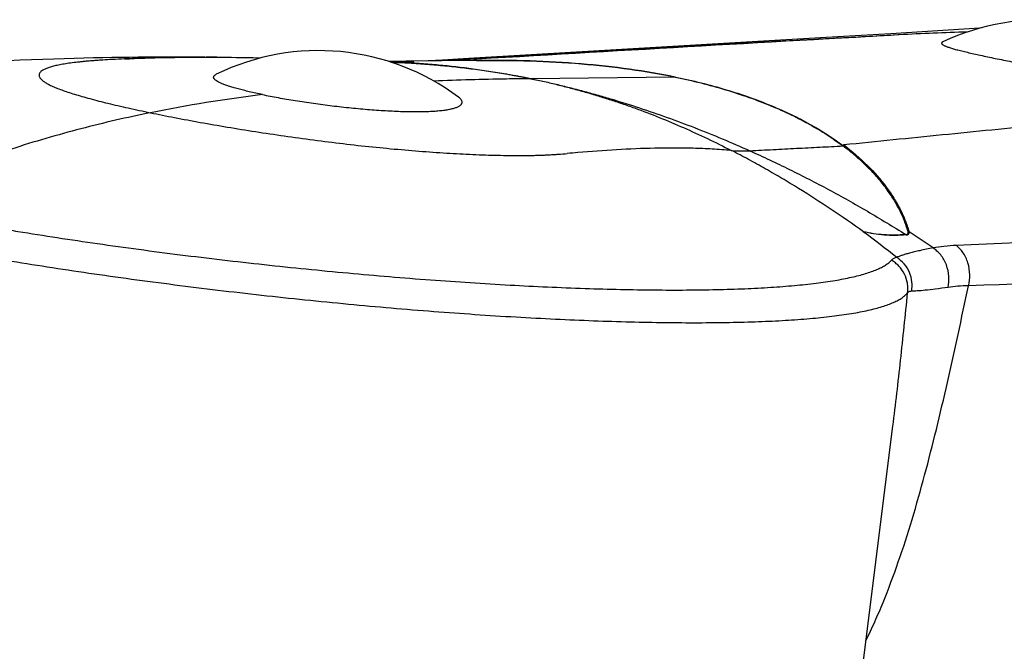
# Model space of a CAD drawing. Header units: millimetres. Extents: x 1 to 611, y -14 to 521.
# Tile 4 of 39: x 18 to 52, y 105 to 126. Entities that reach past the tile are written whole.
import ezdxf

# ---------------------------------------------------------------- set-up
doc = ezdxf.new("R2010")
doc.units = ezdxf.units.MM
doc.header["$LTSCALE"] = 23.1
doc.layers.get('0').update_dxf_attribs({"linetype": 'CONTINUOUS'})

msp = doc.modelspace()

# ---------------------------------------------------------------- linework, layer by layer
at = {"color": 7, "linetype": 'CONTINUOUS'}
for p, q in [((51.072, 126.129), (48.034, 125.943)), ((45.614, 125.798), (43.273, 125.66)), ((38.797, 125.397), (35.686, 125.215)), ((43.273, 125.66), (38.797, 125.397)), ((24.497, 125.137), (24.103, 125.138)), ((24.497, 125.137), (24.539, 125.136)), ((25.034, 125.126), (24.497, 125.131)), ((30.901, 124.967), (30.876, 124.968)), ((45.904, 94.992), (48.101, 112.477))]:
    msp.add_line(p, q, dxfattribs=at)
at = {"color": 9, "linetype": 'CONTINUOUS'}
for p, q in [((48.32, 125.902), (48.269, 125.899)), ((33.82, 125.025), (33.829, 125.025)), ((33.829, 125.025), (33.847, 125.025)), ((30.858, 124.974), (30.901, 124.973)), ((40.634, 124.453), (35.677, 124.399)), ((42.551, 121.935), (42.565, 121.934)), ((42.553, 121.94), (42.565, 121.934))]:
    msp.add_line(p, q, dxfattribs=at)
at = {"color": 7, "linetype": 'CONTINUOUS'}
for points in [[(48.034, 125.943), (46.81, 125.869), (45.614, 125.798)], [(24.103, 125.138), (23.847, 125.139), (23.587, 125.139), (23.322, 125.139), (23.051, 125.138), (22.774, 125.137), (22.492, 125.135), (22.204, 125.133), (21.909, 125.13), (21.609, 125.126), (21.302, 125.121), (20.99, 125.116), (20.67, 125.11), (20.345, 125.102), (20.01, 125.094), (19.665, 125.084), (19.308, 125.074), (18.933, 125.061), (18.546, 125.047), (18.144, 125.03), (17.743, 125.013)], [(26.391, 125.105), (26.147, 125.11), (25.584, 125.119), (25.034, 125.126)], [(33.847, 125.025), (31.4, 124.997), (30.807, 124.991)], [(35.686, 125.215), (33.739, 125.101), (32.103, 125.005)]]:
    msp.add_lwpolyline(points, dxfattribs=at)
for centre, radius, start, end in [((53.22, 118.423), 8, 53.8457, 115.1745), ((386.384, -5887.128), 6022.525, 93.2183738, 93.3650186), ((28.4, 117.362), 8, 53.1474, 116.0403), ((24.304, 81.954), 43.183, 88.3727, 89.6882), ((34.739, 74.23), 50.842, 92.629, 92.9158), ((35.008, 69.451), 55.628, 93.4402, 94.1499), ((46.634, 121.961), 0.276, 150.2668, 152.0292)]:
    msp.add_arc(centre, radius, start, end, dxfattribs=at)
at = {"color": 9, "linetype": 'CONTINUOUS'}
for centre, radius, start, end in [((53.28, 35.349), 90.689, 91.66086, 93.13516), ((24.513, 63.93), 61.21, 92.59487, 92.99707), ((34.383, 79.849), 45.18, 90.7133, 90.8306), ((40.63, 124.835), 0.382, 270.6329, 273.5), ((32.746, 73.004), 51.235, 97.0393, 101.3908), ((41.214, 77.221), 44.814, 95.0152, 95.4857), ((14.51, 75.651), 54.343, 51.6432, 53.1692), ((49.014, 119.737), 0.833, 235.6673, 237.2548), ((48.949, 120.096), 0.992, 250.6312, 252.7494), ((15.334, 69.295), 59.964, 55.29259, 56.24227)]:
    msp.add_arc(centre, radius, start, end, dxfattribs=at)
at = {"color": 7, "linetype": 'CONTINUOUS'}
for points, knots in [([(48.269, 125.899), (47.608, 125.862), (46.287, 125.79), (44.304, 125.683), (42.321, 125.575), (40.339, 125.465), (38.356, 125.354), (36.373, 125.243), (34.39, 125.132), (33.068, 125.057), (32.407, 125.018)], [0, 0, 0, 0, 0.124985, 0.249963, 0.374946, 0.499943, 0.624949, 0.749957, 0.874968, 1, 1, 1, 1]), ([(49.817, 125.663), (49.81, 125.66), (49.796, 125.652), (49.78, 125.639), (49.773, 125.627), (49.771, 125.617), (49.772, 125.607), (49.778, 125.593), (49.793, 125.578), (49.814, 125.563), (49.842, 125.546), (49.876, 125.529), (49.934, 125.504), (50.023, 125.472), (50.149, 125.433), (50.298, 125.392), (50.469, 125.348), (50.738, 125.283), (51.121, 125.197), (51.629, 125.09), (52.195, 124.978), (52.805, 124.863), (53.448, 124.75), (54.109, 124.641), (54.772, 124.544), (55.421, 124.462), (55.945, 124.41), (56.343, 124.383), (56.576, 124.372), (56.755, 124.366), (56.882, 124.365), (57.004, 124.365), (57.083, 124.366), (57.122, 124.367)], [0, 0, 0, 0, 0.003379, 0.006005, 0.00807, 0.009007, 0.009953, 0.01208, 0.014783, 0.018216, 0.022441, 0.027485, 0.033355, 0.047554, 0.06496, 0.08545, 0.108879, 0.135088, 0.195176, 0.264309, 0.340993, 0.423633, 0.510499, 0.599687, 0.689082, 0.776346, 0.858955, 0.897703, 0.934318, 0.951732, 0.968496, 0.984593, 1, 1, 1, 1]), ([(21.741, 125.077), (22.201, 125.098), (23.119, 125.13), (24.038, 125.139), (24.497, 125.137)], [0, 0, 0, 0, 0.500844, 1, 1, 1, 1]), ([(24.497, 125.131), (24.038, 125.134), (23.35, 125.129), (22.431, 125.105), (21.972, 125.088), (21.741, 125.077)], [0, 0, 0, 0, 0.499115, 0.749332, 1, 1, 1, 1]), ([(32.407, 125.018), (32.406, 125.018), (32.403, 125.014), (32.399, 125.011), (32.397, 125.008)], [0, 0, 0, 0, 0.244105, 1, 1, 1, 1]), ([(26.467, 123.853), (26.318, 123.884), (26.101, 123.931), (25.823, 123.999), (25.638, 124.047), (25.468, 124.096), (25.317, 124.143), (25.183, 124.19), (25.069, 124.235), (24.973, 124.279), (24.907, 124.317), (24.865, 124.347), (24.84, 124.367), (24.821, 124.387), (24.806, 124.407), (24.797, 124.427), (24.794, 124.447), (24.796, 124.466), (24.804, 124.484), (24.817, 124.502), (24.844, 124.526), (24.869, 124.541), (24.888, 124.55)], [0, 0, 0, 0, 0.233831, 0.339976, 0.438288, 0.528328, 0.609702, 0.682071, 0.745165, 0.798814, 0.842996, 0.861613, 0.877999, 0.892284, 0.90468, 0.915529, 0.925347, 0.934833, 0.944766, 0.95583, 0.968529, 1, 1, 1, 1]), ([(26.467, 123.853), (26.647, 123.816), (27.022, 123.744), (27.606, 123.644), (28.224, 123.552), (28.863, 123.468), (29.509, 123.396), (30.146, 123.338), (30.76, 123.296), (31.336, 123.271), (31.786, 123.267), (32.115, 123.274), (32.336, 123.284), (32.537, 123.3), (32.717, 123.32), (32.876, 123.346), (33.011, 123.376), (33.123, 123.41), (33.2, 123.444), (33.248, 123.474), (33.275, 123.496), (33.297, 123.52), (33.312, 123.544), (33.32, 123.57), (33.322, 123.596), (33.317, 123.624), (33.305, 123.651), (33.287, 123.679), (33.253, 123.719), (33.221, 123.746), (33.198, 123.763)], [0, 0, 0, 0, 0.076354, 0.159088, 0.246432, 0.336494, 0.427283, 0.516741, 0.602787, 0.68337, 0.756532, 0.789766, 0.820497, 0.848543, 0.873753, 0.896005, 0.915217, 0.931368, 0.944527, 0.950054, 0.954944, 0.95928, 0.963184, 0.966821, 0.970397, 0.974122, 0.978184, 0.982722, 0.987834, 1, 1, 1, 1]), ([(59.963, 123.475), (59.399, 123.419), (58.27, 123.308), (56.576, 123.141), (54.882, 122.974), (53.189, 122.806), (51.495, 122.636), (49.801, 122.467), (48.107, 122.297), (46.978, 122.183), (46.413, 122.125)], [0, 0, 0, 0, 0.124977, 0.249943, 0.374917, 0.499913, 0.624921, 0.749932, 0.874949, 1, 1, 1, 1]), ([(42.551, 121.935), (42.443, 121.945), (42.227, 121.963), (41.793, 121.992), (41.249, 122.014), (40.594, 122.022), (39.717, 122.012), (38.617, 121.967), (37.737, 121.902), (37.296, 121.863)], [0, 0, 0, 0, 0.061782, 0.123652, 0.247685, 0.372125, 0.496962, 0.747757, 1, 1, 1, 1]), ([(48.62, 119.16), (48.608, 119.192), (48.586, 119.255), (48.555, 119.351), (48.524, 119.446), (48.489, 119.54), (48.449, 119.635), (48.407, 119.73), (48.362, 119.825), (48.298, 119.952), (48.213, 120.111), (48.1, 120.299), (47.976, 120.486), (47.842, 120.673), (47.697, 120.858), (47.487, 121.105), (47.198, 121.408), (46.814, 121.76), (46.536, 121.982), (46.39, 122.091)], [0, 0, 0, 0, 0.027317, 0.053907, 0.080364, 0.107247, 0.134678, 0.162513, 0.190596, 0.21887, 0.276204, 0.334859, 0.394827, 0.456108, 0.518773, 0.582886, 0.715572, 0.854438, 1, 1, 1, 1]), ([(46.402, 122.111), (46.402, 122.11), (46.399, 122.106), (46.396, 122.101), (46.394, 122.098)], [0, 0, 0, 0, 0.245662, 1, 1, 1, 1]), ([(46.413, 122.125), (46.412, 122.124), (46.408, 122.119), (46.405, 122.115), (46.402, 122.111)], [0, 0, 0, 0, 0.240394, 1, 1, 1, 1]), ([(46.413, 122.125), (46.699, 121.909), (47.222, 121.461), (47.778, 120.829), (48.133, 120.311), (48.351, 119.927), (48.526, 119.541), (48.617, 119.279), (48.654, 119.149)], [0, 0, 0, 0, 0.283878, 0.543157, 0.664498, 0.780747, 0.892426, 1, 1, 1, 1])]:
    msp.add_open_spline(points, degree=3, knots=knots, dxfattribs=at)
at = {"color": 9, "linetype": 'CONTINUOUS'}
for points, knots in [([(21.312, 125.056), (21.206, 125.05), (21.047, 125.041), (20.837, 125.027), (20.683, 125.016), (20.534, 125.004), (20.393, 124.992), (20.258, 124.978), (20.09, 124.96), (19.893, 124.936), (19.675, 124.903), (19.48, 124.868), (19.309, 124.83), (19.163, 124.788), (19.041, 124.744), (18.945, 124.697), (18.881, 124.653), (18.845, 124.616), (18.825, 124.588), (18.812, 124.56), (18.806, 124.531), (18.807, 124.501), (18.814, 124.471), (18.828, 124.441), (18.857, 124.398), (18.911, 124.343), (18.998, 124.28), (19.109, 124.215), (19.245, 124.149), (19.405, 124.08), (19.59, 124.009), (19.798, 123.937), (20.029, 123.863), (20.283, 123.788), (20.665, 123.681), (21.193, 123.547), (21.884, 123.387), (22.372, 123.283), (22.627, 123.23)], [0, 0, 0, 0, 0.047405, 0.070777, 0.093779, 0.115958, 0.13689, 0.156886, 0.176172, 0.212264, 0.24501, 0.27436, 0.300285, 0.322781, 0.341893, 0.357732, 0.370544, 0.375971, 0.380867, 0.385374, 0.38967, 0.393962, 0.398457, 0.403334, 0.408734, 0.421476, 0.437225, 0.456239, 0.478644, 0.504489, 0.533776, 0.56647, 0.602511, 0.641824, 0.684322, 0.778465, 0.884044, 1, 1, 1, 1]), ([(33.847, 125.025), (34.452, 125.032), (35.642, 125.022), (37.39, 124.926), (39.056, 124.745), (40.133, 124.561), (40.653, 124.454)], [0, 0, 0, 0, 0.265321, 0.521548, 0.76695, 1, 1, 1, 1]), ([(40.634, 124.453), (40.115, 124.56), (39.041, 124.743), (37.379, 124.924), (35.637, 125.021), (34.451, 125.032), (33.847, 125.025)], [0, 0, 0, 0, 0.233101, 0.478488, 0.734711, 1, 1, 1, 1]), ([(30.901, 124.973), (31.095, 124.967), (31.484, 124.952), (32.07, 124.914), (32.66, 124.863), (33.256, 124.798), (33.755, 124.732), (34.157, 124.673), (34.463, 124.625), (34.77, 124.574), (35.078, 124.519), (35.334, 124.471), (35.534, 124.431), (35.631, 124.41), (35.677, 124.399)], [0, 0, 0, 0, 0.120733, 0.242593, 0.365645, 0.489849, 0.615562, 0.679191, 0.743362, 0.808048, 0.873204, 0.938422, 0.970349, 1, 1, 1, 1]), ([(30.901, 124.967), (31.105, 124.959), (31.512, 124.939), (32.121, 124.897), (32.726, 124.844), (33.327, 124.78), (33.825, 124.716), (34.222, 124.658), (34.519, 124.613), (34.815, 124.564), (35.062, 124.521), (35.258, 124.485), (35.403, 124.457), (35.542, 124.429), (35.633, 124.409), (35.677, 124.399)], [0, 0, 0, 0, 0.127287, 0.254042, 0.380126, 0.505491, 0.630476, 0.692942, 0.755391, 0.817812, 0.880136, 0.911221, 0.942046, 0.972059, 1, 1, 1, 1]), ([(35.677, 124.399), (35.4, 124.396), (34.292, 124.38), (33.183, 124.351), (32.351, 124.317)], [0, 0, 0, 0, 0.249183, 1, 1, 1, 1]), ([(35.677, 124.399), (35.835, 124.37), (36.143, 124.303), (36.598, 124.194), (37.045, 124.079), (37.489, 123.957), (37.931, 123.828), (38.37, 123.69), (38.805, 123.546), (39.379, 123.344), (40.086, 123.074), (40.922, 122.723), (41.745, 122.346), (42.285, 122.078), (42.553, 121.94)], [0, 0, 0, 0, 0.065865, 0.128875, 0.191757, 0.254656, 0.317573, 0.380386, 0.442964, 0.505294, 0.629477, 0.753154, 0.87658, 1, 1, 1, 1]), ([(35.677, 124.399), (35.758, 124.384), (35.916, 124.352), (36.15, 124.301), (36.379, 124.248), (36.684, 124.176), (37.068, 124.08), (37.531, 123.959), (37.997, 123.83), (38.624, 123.647), (39.411, 123.4), (40.356, 123.075), (41.303, 122.721), (42.251, 122.338), (42.879, 122.066), (43.193, 121.925)], [0, 0, 0, 0, 0.031355, 0.061011, 0.0905, 0.120077, 0.179742, 0.240117, 0.301184, 0.362802, 0.487235, 0.613237, 0.740741, 0.869691, 1, 1, 1, 1]), ([(40.634, 124.453), (40.931, 124.392), (41.51, 124.26), (42.353, 124.029), (43.15, 123.769), (43.9, 123.483), (44.599, 123.171), (45.247, 122.836), (45.843, 122.479), (46.214, 122.222), (46.39, 122.091)], [0, 0, 0, 0, 0.144926, 0.284312, 0.418005, 0.545902, 0.667983, 0.784302, 0.894933, 1, 1, 1, 1]), ([(40.653, 124.454), (41.233, 124.334), (42.08, 124.124), (43.162, 123.773), (43.909, 123.488), (44.608, 123.178), (45.45, 122.744), (46.036, 122.371), (46.397, 122.102)], [0, 0, 0, 0, 0.28405, 0.417725, 0.545663, 0.667805, 0.784184, 1, 1, 1, 1]), ([(22.627, 123.23), (21.827, 123.068), (20.224, 122.699), (17.833, 122.002), (15.443, 121.14), (13.875, 120.455), (13.095, 120.082)], [0, 0, 0, 0, 0.243292, 0.49026, 0.742032, 1, 1, 1, 1]), ([(22.627, 123.23), (22.903, 123.173), (23.472, 123.06), (24.352, 122.896), (25.277, 122.736), (26.238, 122.58), (27.225, 122.433), (28.228, 122.294), (29.236, 122.167), (30.239, 122.056), (31.227, 121.962), (32.19, 121.885), (33.117, 121.825), (33.863, 121.791), (34.435, 121.773), (34.842, 121.764), (35.234, 121.761), (35.55, 121.763), (35.794, 121.768), (35.971, 121.772), (36.142, 121.778), (36.306, 121.787), (36.466, 121.797), (36.673, 121.812), (36.827, 121.822), (36.93, 121.83)], [0, 0, 0, 0, 0.058612, 0.120934, 0.186331, 0.254126, 0.323626, 0.394114, 0.464869, 0.535167, 0.604293, 0.671542, 0.736229, 0.797701, 0.827037, 0.855344, 0.88255, 0.908591, 0.921153, 0.933441, 0.945351, 0.956741, 0.967773, 0.978625, 1, 1, 1, 1]), ([(43.193, 121.924), (43.46, 121.939), (43.993, 121.968), (44.792, 122.01), (45.591, 122.05), (46.124, 122.077), (46.39, 122.091)], [0, 0, 0, 0, 0.250104, 0.500131, 0.750065, 1, 1, 1, 1]), ([(116.968, 121.959), (111.431, 121.661), (100.342, 121.078), (78.109, 119.96), (61.413, 119.176), (50.267, 118.675)], [0, 0, 0, 0, 0.249118, 0.498818, 1, 1, 1, 1]), ([(47.087, 119.148), (46.723, 119.409), (45.99, 119.917), (45.054, 120.52), (44.296, 120.978), (43.725, 121.31), (43.148, 121.629), (42.759, 121.834), (42.565, 121.934)], [0, 0, 0, 0, 0.252741, 0.503305, 0.627965, 0.752258, 0.876261, 1, 1, 1, 1]), ([(42.565, 121.934), (42.669, 121.926), (42.878, 121.915), (43.088, 121.919), (43.193, 121.924)], [0, 0, 0, 0, 0.497775, 1, 1, 1, 1]), ([(43.193, 121.924), (43.42, 121.823), (43.874, 121.614), (44.55, 121.288), (45.225, 120.949), (46.122, 120.477), (47.235, 119.853), (48.11, 119.323), (48.544, 119.049)], [0, 0, 0, 0, 0.12278, 0.246289, 0.370496, 0.495317, 0.746718, 1, 1, 1, 1]), ([(13.095, 120.082), (13.191, 120.062), (13.384, 120.02), (13.675, 119.959), (13.97, 119.899), (14.369, 119.819), (14.877, 119.721), (15.496, 119.605), (16.126, 119.491), (16.768, 119.378), (17.421, 119.267), (18.309, 119.12), (19.441, 118.942), (20.822, 118.737), (22.228, 118.542), (24.132, 118.294), (26.528, 118.013), (29.392, 117.725), (32.204, 117.49), (34.912, 117.312), (37.084, 117.213), (38.735, 117.166), (39.894, 117.148), (40.993, 117.145), (42.028, 117.159), (42.994, 117.189), (43.886, 117.235), (44.702, 117.297), (45.437, 117.375), (45.998, 117.454), (46.403, 117.527), (46.675, 117.583), (46.925, 117.643), (47.153, 117.707), (47.358, 117.774), (47.541, 117.845), (47.701, 117.92), (47.839, 117.997), (47.954, 118.079), (48.02, 118.139), (48.048, 118.169)], [0, 0, 0, 0, 0.008367, 0.016779, 0.025284, 0.033889, 0.051377, 0.06921, 0.087366, 0.105829, 0.124579, 0.143597, 0.182355, 0.22194, 0.262182, 0.302908, 0.385104, 0.467094, 0.547452, 0.624774, 0.697719, 0.732151, 0.765024, 0.7962, 0.825548, 0.852945, 0.878286, 0.901473, 0.922428, 0.941082, 0.949536, 0.957402, 0.964681, 0.971376, 0.977492, 0.983039, 0.988032, 0.992497, 0.996469, 1, 1, 1, 1]), ([(12.545, 119.134), (12.644, 119.113), (12.843, 119.071), (13.245, 118.986), (13.756, 118.881), (14.381, 118.758), (15.02, 118.636), (15.671, 118.517), (16.562, 118.358), (17.702, 118.165), (19.099, 117.942), (20.527, 117.727), (21.982, 117.522), (23.954, 117.262), (26.435, 116.965), (29.401, 116.66), (32.312, 116.409), (34.681, 116.247), (36.509, 116.149), (37.815, 116.093), (39.071, 116.053), (40.269, 116.03), (41.404, 116.023), (42.473, 116.033), (43.469, 116.059), (44.389, 116.103), (45.228, 116.163), (45.982, 116.239), (46.556, 116.318), (46.97, 116.392), (47.247, 116.449), (47.5, 116.51), (47.73, 116.575), (47.936, 116.644), (48.119, 116.717), (48.277, 116.794), (48.411, 116.875), (48.521, 116.961), (48.581, 117.024), (48.606, 117.057)], [0, 0, 0, 0, 0.008306, 0.016715, 0.033826, 0.051307, 0.069143, 0.087314, 0.1058, 0.143638, 0.182493, 0.222193, 0.262565, 0.30343, 0.385917, 0.468202, 0.548835, 0.626398, 0.6636, 0.699531, 0.734033, 0.766958, 0.798164, 0.827517, 0.854895, 0.880186, 0.90329, 0.924121, 0.942611, 0.950963, 0.958715, 0.965866, 0.972418, 0.978378, 0.983755, 0.988568, 0.992846, 0.996634, 1, 1, 1, 1]), ([(48.563, 119.037), (48.308, 119.017), (47.811, 119.012), (47.319, 119.089), (47.087, 119.148)], [0, 0, 0, 0, 0.51674, 1, 1, 1, 1]), ([(48.544, 119.049), (48.292, 119.028), (47.802, 119.019), (47.316, 119.091), (47.087, 119.148)], [0, 0, 0, 0, 0.517213, 1, 1, 1, 1]), ([(48.544, 119.049), (48.553, 119.05), (48.57, 119.052), (48.592, 119.06), (48.609, 119.072), (48.619, 119.087), (48.625, 119.103), (48.627, 119.128), (48.623, 119.147), (48.62, 119.16)], [0, 0, 0, 0, 0.172969, 0.313942, 0.432177, 0.539043, 0.644008, 0.753859, 1, 1, 1, 1]), ([(48.563, 119.037), (48.573, 119.037), (48.591, 119.04), (48.615, 119.048), (48.634, 119.059), (48.647, 119.073), (48.655, 119.09), (48.658, 119.109), (48.658, 119.128), (48.656, 119.142), (48.654, 119.148)], [0, 0, 0, 0, 0.174359, 0.319524, 0.442329, 0.551706, 0.656724, 0.764306, 0.878259, 1, 1, 1, 1]), ([(117.776, 119.091), (112.194, 118.981), (101.024, 118.74), (84.261, 118.321), (67.482, 117.841), (56.292, 117.482), (50.694, 117.292)], [0, 0, 0, 0, 0.249608, 0.49948, 0.749611, 1, 1, 1, 1]), ([(49.476, 118.589), (49.327, 118.56), (49.114, 118.517), (48.847, 118.456), (48.682, 118.415), (48.539, 118.376), (48.418, 118.338), (48.318, 118.302), (48.259, 118.277), (48.233, 118.265)], [0, 0, 0, 0, 0.355049, 0.505428, 0.637924, 0.752933, 0.851077, 0.933124, 1, 1, 1, 1]), ([(50.267, 118.675), (50.129, 118.669), (49.864, 118.65), (49.601, 118.612), (49.476, 118.589)], [0, 0, 0, 0, 0.52018, 1, 1, 1, 1]), ([(49.992, 117.237), (50.02, 117.359), (50.039, 117.622), (49.969, 117.947), (49.855, 118.19), (49.746, 118.351), (49.619, 118.486), (49.524, 118.558), (49.476, 118.589)], [0, 0, 0, 0, 0.244954, 0.508381, 0.639995, 0.767228, 0.887725, 1, 1, 1, 1]), ([(50.694, 117.292), (50.726, 117.416), (50.756, 117.682), (50.704, 118.014), (50.607, 118.264), (50.511, 118.429), (50.398, 118.568), (50.312, 118.643), (50.267, 118.675)], [0, 0, 0, 0, 0.251179, 0.51892, 0.65053, 0.775923, 0.892796, 1, 1, 1, 1]), ([(48.233, 118.265), (48.197, 118.258), (48.144, 118.241), (48.084, 118.204), (48.059, 118.181), (48.048, 118.169)], [0, 0, 0, 0, 0.52739, 0.767965, 1, 1, 1, 1]), ([(48.745, 117.104), (48.763, 117.209), (48.77, 117.433), (48.683, 117.762), (48.501, 118.054), (48.327, 118.205), (48.233, 118.265)], [0, 0, 0, 0, 0.239309, 0.493459, 0.751095, 1, 1, 1, 1]), ([(48.606, 117.057), (48.613, 117.111), (48.618, 117.22), (48.596, 117.439), (48.509, 117.703), (48.35, 117.931), (48.187, 118.08), (48.096, 118.142), (48.048, 118.169)], [0, 0, 0, 0, 0.124526, 0.249262, 0.498708, 0.748863, 0.874422, 1, 1, 1, 1]), ([(47.177, 105.126), (47.282, 105.337), (47.485, 105.768), (47.867, 106.66), (48.303, 107.829), (48.772, 109.288), (49.201, 110.807), (49.599, 112.375), (49.977, 113.984), (50.34, 115.627), (50.576, 116.734), (50.694, 117.292)], [0, 0, 0, 0, 0.055692, 0.112519, 0.229399, 0.350267, 0.47469, 0.602253, 0.732558, 0.865251, 1, 1, 1, 1]), ([(49.992, 117.237), (49.847, 117.216), (49.585, 117.18), (49.233, 117.139), (48.991, 117.117), (48.837, 117.107), (48.774, 117.105), (48.745, 117.104)], [0, 0, 0, 0, 0.350635, 0.632318, 0.84743, 0.931245, 1, 1, 1, 1]), ([(50.694, 117.292), (50.572, 117.289), (50.337, 117.278), (50.103, 117.253), (49.992, 117.237)], [0, 0, 0, 0, 0.520216, 1, 1, 1, 1]), ([(48.101, 112.477), (48.195, 113.229), (48.371, 114.755), (48.529, 116.282), (48.606, 117.057)], [0, 0, 0, 0, 0.493315, 1, 1, 1, 1]), ([(48.745, 117.104), (48.731, 117.104), (48.704, 117.102), (48.666, 117.093), (48.633, 117.078), (48.614, 117.064), (48.606, 117.057)], [0, 0, 0, 0, 0.284718, 0.54148, 0.777058, 1, 1, 1, 1])]:
    msp.add_open_spline(points, degree=3, knots=knots, dxfattribs=at)

doc.saveas('drawing.dxf')
